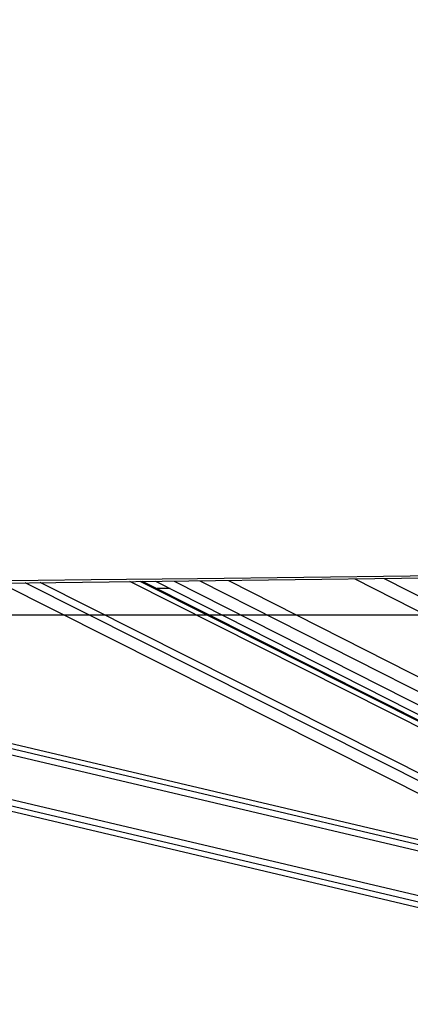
# Paper-space layout '3M DUO In Ground Anchor' of a CAD drawing. Header units: millimetres. Extents: x 10 to 10335, y 20 to 7920.
# Tile 50 of 116: x 4788 to 4942, y 3015 to 3404. Entities that reach past the tile are written whole.
import ezdxf

# ---------------------------------------------------------------- set-up
doc = ezdxf.new("R2010")
doc.units = ezdxf.units.MM
doc.layers.add('COMPONENT_GEOMETRY', color=7, linetype='Continuous')
doc.styles.add('SLDTEXTSTYLE0', font='TXT', dxfattribs={"width": 0.75})
doc.dimstyles.new('SLDDIMSTYLE1', dxfattribs={"dimtxt": 75, "dimasz": 3.302, "dimexe": 0, "dimexo": 0.0625, "dimgap": 18.75, "dimtad": 0, "dimtih": 1, "dimtoh": 1, "dimdec": 0, "dimrnd": 1e-09, "dimzin": 12, "dimdsep": 46, "dimtxsty": 'SLDTEXTSTYLE0', "dimsah": 1, "dimcen": 0.09, "dimadec": 0, "dimazin": 3, "dimtfac": 1, "dimtdec": 0, "dimtofl": 0, "dimtmove": 0, "dimatfit": 3, "dimfxl": 1, "dimfrac": 2, "dimtolj": 1, "dimtzin": 12, "dimarcsym": 0})

# ---------------------------------------------------------------- blocks, each defined once
blk = doc.blocks.new('_D_22')
at = {"layer": 'COMPONENT_GEOMETRY', "color": 7}
for p, q in [((639.01, 3169.17), (6134.31, 3169.17)), ((6131.14, 3169.17), (6131.14, 2114.82)), ((6131.14, 941.4), (6131.14, 1995.75)), ((3715.96, 941.4), (6134.31, 941.4))]:
    blk.add_line(p, q, dxfattribs=at)
for points in [[(6131.14, 3169.17), (6130.63, 3165.87), (6131.65, 3165.87)], [(6131.14, 941.4), (6131.65, 944.7), (6130.63, 944.7)]]:
    blk.add_solid(points, dxfattribs=at)
at = {"layer": 'COMPONENT_GEOMETRY', "color": 7, "insert": (6020.31, 2092.43), "char_height": 75, "attachment_point": 1, "style": 'SLDTEXTSTYLE0'}
blk.add_mtext('2228', dxfattribs=at)

psp = doc.layouts.new('3M DUO In Ground Anchor')

# ---------------------------------------------------------------- linework, layer by layer
at = {"color": 7, "linetype": 'Continuous', "lineweight": 25}
for p, q in [((4780.15, 3181.76), (5088.58, 3026.52)), ((5099.36, 3049.95), (4836.16, 3182.42)), ((4841.29, 3182.48), (5098.69, 3051.8)), ((4420.24, 3177.51), (5069.23, 3024.43)), ((5013.55, 3064.28), (4528.11, 3178.78)), ((4846.96, 3179.61), (4841.85, 3179.56))]:
    psp.add_line(p, q, dxfattribs=at)
at = {"color": 8, "linetype": 'Continuous', "lineweight": 25}
for p, q in [((5095.76, 3027.83), (4789.72, 3181.87)), ((5097.25, 3030.16), (4795.68, 3181.94)), ((5101.3, 3046.34), (4831.05, 3182.36)), ((5100.97, 3048.65), (4835.22, 3182.41)), ((4848.59, 3182.57), (5102.02, 3053.9)), ((4858.76, 3182.69), (5105.04, 3057.65)), ((4870.04, 3182.82), (5106.44, 3062.8)), ((4919.96, 3183.41), (5117.03, 3083.36)), ((4931.51, 3183.55), (5121.26, 3087.22)), ((5069.67, 3026.34), (4428.37, 3177.61)), ((5070.24, 3028.74), (4438.59, 3177.73)), ((5030.47, 3055.77), (4509.84, 3178.57)), ((5021.01, 3060.52), (4520.05, 3178.69))]:
    psp.add_line(p, q, dxfattribs=at)
at = {"color": 7, "linetype": 'Continuous', "lineweight": 25, "flags": 128}
for points in [[(4350.11, 3176.69), (4434.16, 3177.68), (4476.18, 3178.17), (4518.2, 3178.67), (4560.23, 3179.16), (4602.25, 3179.66), (4644.27, 3180.15), (4686.3, 3180.65), (4728.32, 3181.15), (4770.34, 3181.64), (4812.37, 3182.14), (4854.39, 3182.64), (4896.41, 3183.14), (4938.44, 3183.63), (4980.46, 3184.13), (5022.48, 3184.63), (5064.51, 3185.13), (5145.69, 3186.09)], [(4353.54, 3177.65), (4395.56, 3178.14), (4479.61, 3179.13), (4521.63, 3179.62), (4563.65, 3180.12), (4605.68, 3180.62), (4647.7, 3181.11), (4689.72, 3181.61), (4731.75, 3182.11), (4773.77, 3182.6), (4815.79, 3183.1), (4857.82, 3183.6), (4899.84, 3184.09), (4941.86, 3184.59), (4983.89, 3185.09), (5025.91, 3185.59), (5067.93, 3186.09), (5145.69, 3187.01)]]:
    psp.add_lwpolyline(points, dxfattribs=at)
at = {"color": 7, "linetype": 'Continuous', "lineweight": 25}
psp.add_open_spline([(4873.5, 3680.01), (4846.2, 3667.9), (4791.62, 3643.67), (4639.22, 3576.44), (4318.35, 3435.47), (3986.35, 3290.01), (3751.81, 3187.27), (3713.14, 3170.33), (3712.68, 3170.13)], degree=3, knots=[0, 0, 0, 0, 0.070862, 0.141725, 0.394538, 0.90018, 0.998816, 1, 1, 1, 1], dxfattribs=at)
at = {"color": 8, "linetype": 'Continuous', "lineweight": 25}
psp.add_open_spline([(3734.55, 3186.36), (3885.7, 3252.53), (4108.01, 3349.85), (4428.43, 3490.17), (4625.15, 3576.36), (4778.28, 3643.52), (4833.32, 3667.69), (4860.85, 3679.77)], degree=3, knots=[0, 0, 0, 0, 0.4029594, 0.5926395, 0.8538899, 0.926945, 1, 1, 1, 1], dxfattribs=at)

# ---------------------------------------------------------------- dimensions: what is measured, and where the dimension line sits
at = {"layer": 'COMPONENT_GEOMETRY', "color": 7}
dim = psp.add_linear_dim(base=(6131.14, 941.4), p1=(637.74, 3169.17), p2=(3714.69, 941.4), angle=90, dimstyle='SLDDIMSTYLE1', dxfattribs=at)
dim.commit()
dim.dimension.update_dxf_attribs({"geometry": '_D_22', "text_midpoint": (6131.14, 2055.29), "dimtype": 160})

doc.saveas('drawing.dxf')
